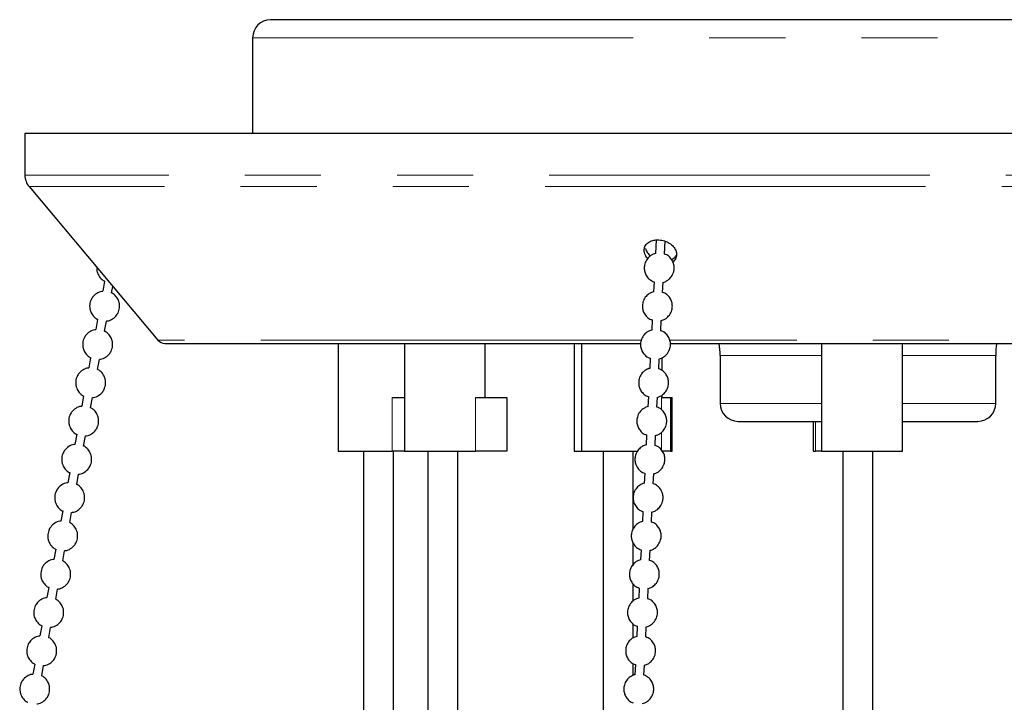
# Model space of a CAD drawing. Header units: millimetres. Extents: x 313 to 1951, y 543 to 2760.
# Tile 38 of 64: x 546 to 710, y 2519 to 2633. Entities that reach past the tile are written whole.
import ezdxf

# ---------------------------------------------------------------- set-up
doc = ezdxf.new("R2010")
doc.units = ezdxf.units.MM
doc.header["$LTSCALE"] = 10
doc.linetypes.add('PHANTOM', pattern=[12.7, 6.35, -1.27, 1.27, -1.27, 1.27, -1.27])

msp = doc.modelspace()

# ---------------------------------------------------------------- linework, layer by layer
at = {"color": 7, "linetype": 'Continuous', "lineweight": 25}
for p, q in [((584.41, 2629.94), (584.41, 2613.94)), ((546.41, 2613.94), (546.41, 2607.03)), ((824.41, 2613.94), (546.41, 2613.94)), ((547.11, 2605.1), (568.61, 2579.48)), ((651.73, 2596.2), (651.62, 2593.92)), ((653.12, 2593.84), (653.22, 2595.97)), ((559.71, 2589.33), (559.4, 2587.63)), ((560.88, 2587.36), (561.08, 2588.46)), ((651.39, 2589.24), (651.31, 2587.53)), ((652.81, 2587.45), (652.89, 2589.16)), ((558.54, 2582.94), (558.23, 2581.24)), ((651.08, 2582.85), (651, 2581.14)), ((559.71, 2580.97), (560.02, 2582.67)), ((652.5, 2581.06), (652.58, 2582.77)), ((598.66, 2578.94), (598.66, 2560.94)), ((609.73, 2578.94), (609.73, 2560.94)), ((623.23, 2569.94), (623.23, 2578.94)), ((638.05, 2578.94), (638.05, 2560.94)), ((639.26, 2578.94), (639.26, 2560.94)), ((679.36, 2578.94), (679.36, 2560.94)), ((692.86, 2560.94), (692.86, 2578.94)), ((557.38, 2576.55), (557.07, 2574.85)), ((558.54, 2574.58), (558.85, 2576.28)), ((650.77, 2576.46), (650.69, 2574.76)), ((652.19, 2574.68), (652.27, 2576.38)), ((652.76, 2574.38), (652.76, 2576.54)), ((662.41, 2576.94), (662.41, 2568.94)), ((708.41, 2568.94), (708.41, 2576.94)), ((556.21, 2570.17), (555.9, 2568.47)), ((557.38, 2568.2), (557.69, 2569.9)), ((607.67, 2569.94), (609.73, 2569.94)), ((621.61, 2569.94), (626.84, 2569.94)), ((626.84, 2569.94), (626.84, 2560.94)), ((650.46, 2570.07), (650.38, 2568.37)), ((651.88, 2568.29), (651.96, 2570)), ((652.65, 2569.94), (654.11, 2569.94)), ((652.76, 2569.94), (652.76, 2570.33)), ((654.11, 2569.94), (654.44, 2569.94)), ((654.11, 2569.94), (654.11, 2560.94)), ((654.44, 2560.94), (654.44, 2569.94)), ((677.96, 2565.94), (677.96, 2560.94)), ((555.05, 2563.78), (554.74, 2562.08)), ((556.21, 2561.81), (556.52, 2563.51)), ((650.15, 2563.69), (650.07, 2561.98)), ((651.57, 2561.9), (651.65, 2563.61)), ((598.66, 2560.94), (607.67, 2560.94)), ((602.91, 2560.94), (602.91, 2151.05)), ((609.73, 2560.94), (607.67, 2560.94)), ((607.91, 2151.05), (607.91, 2560.94)), ((609.73, 2560.94), (621.61, 2560.94)), ((613.63, 2560.94), (613.63, 2151.05)), ((618.63, 2151.06), (618.63, 2560.94)), ((626.84, 2560.94), (621.61, 2560.94)), ((638.05, 2560.94), (639.26, 2560.94)), ((639.26, 2560.94), (648.68, 2560.94)), ((642.91, 2560.94), (642.91, 2445.71)), ((647.91, 2547.98), (647.91, 2560.94)), ((654.11, 2560.94), (652.65, 2560.94)), ((654.11, 2560.94), (654.44, 2560.94)), ((677.96, 2560.94), (678.35, 2560.94)), ((679.36, 2560.94), (678.35, 2560.94)), ((679.36, 2560.94), (692.86, 2560.94)), ((682.91, 2560.94), (682.91, 2151.12)), ((687.91, 2151.12), (687.91, 2560.94)), ((553.88, 2557.39), (553.57, 2555.69)), ((555.05, 2555.42), (555.36, 2557.12)), ((649.84, 2557.3), (649.76, 2555.59)), ((651.26, 2555.52), (651.34, 2557.22)), ((552.72, 2551.01), (552.4, 2549.31)), ((553.88, 2549.04), (554.19, 2550.74)), ((649.53, 2550.91), (649.45, 2549.21)), ((650.95, 2549.13), (651.03, 2550.83)), ((647.91, 2541.86), (647.91, 2545.65)), ((551.55, 2544.62), (551.24, 2542.92)), ((552.71, 2542.65), (553.03, 2544.35)), ((649.22, 2544.53), (649.14, 2542.82)), ((650.64, 2542.74), (650.72, 2544.45)), ((647.91, 2535.99), (647.91, 2538.78)), ((550.38, 2538.23), (550.07, 2536.53)), ((551.55, 2536.26), (551.86, 2537.96)), ((648.91, 2538.14), (648.83, 2536.43)), ((650.33, 2536.35), (650.41, 2538.06)), ((647.91, 2529.82), (647.91, 2532.14)), ((549.22, 2531.84), (548.91, 2530.14)), ((550.38, 2529.87), (550.69, 2531.58)), ((648.6, 2531.75), (648.52, 2530.05)), ((650.02, 2529.97), (650.1, 2531.67)), ((548.05, 2525.46), (547.74, 2523.76)), ((647.91, 2523.59), (647.91, 2525.5)), ((648.29, 2525.36), (648.21, 2523.66)), ((549.22, 2523.49), (549.53, 2525.19)), ((649.71, 2523.58), (649.79, 2525.29))]:
    msp.add_line(p, q, dxfattribs=at)
at = {"color": 250, "linetype": 'PHANTOM', "lineweight": 18}
for p, q in [((584.41, 2629.94), (786.41, 2629.94)), ((824.41, 2607.03), (546.41, 2607.03)), ((823.71, 2605.1), (547.11, 2605.1)), ((649.25, 2579.48), (568.61, 2579.48)), ((802.2, 2579.48), (653.96, 2579.48)), ((679.36, 2576.94), (662.41, 2576.94)), ((708.41, 2576.94), (692.86, 2576.94)), ((607.67, 2560.94), (607.67, 2569.94)), ((621.61, 2560.94), (621.61, 2569.94)), ((652.65, 2567.83), (652.65, 2569.94)), ((662.41, 2568.94), (679.36, 2568.94)), ((692.86, 2568.94), (708.41, 2568.94)), ((678.35, 2560.94), (678.35, 2565.94)), ((652.65, 2560.94), (652.65, 2564.13))]:
    msp.add_line(p, q, dxfattribs=at)
at = {"color": 7, "linetype": 'Continuous', "lineweight": 25}
for centre, radius, start, end in [((587.41, 2629.94), 3, 90, 180), ((549.41, 2607.03), 3, 180, 220), ((569.76, 2580.44), 1.5, 220, 270), ((650.41, 2576.94), 12, 0, 9.6196), ((720.41, 2576.94), 12, 170.3327, 180), ((665.41, 2568.94), 3, 180, 270), ((705.41, 2568.94), 3, 270, 0)]:
    msp.add_arc(centre, radius, start, end, dxfattribs=at)
for points, knots in [([(711.1, 2632.94), (708.25, 2632.94), (702.44, 2632.94), (693.38, 2632.94), (684.01, 2632.94), (674.4, 2632.94), (664.71, 2632.94), (655.08, 2632.94), (645.66, 2632.94), (636.62, 2632.94), (628.09, 2632.94), (620.22, 2632.94), (613.11, 2632.94), (606.84, 2632.94), (601.47, 2632.94), (597, 2632.94), (593.43, 2632.94), (590.7, 2632.94), (588.77, 2632.94), (587.59, 2632.94), (587.5, 2632.94), (587.46, 2632.94)], [0, 0, 0, 0, 0.049007, 0.099663, 0.151825, 0.20531, 0.259905, 0.315361, 0.371407, 0.427752, 0.484098, 0.540144, 0.5956, 0.650194, 0.70368, 0.755841, 0.806498, 0.855505, 0.904512, 0.955168, 1, 1, 1, 1]), ([(650.42, 2593.02), (650.24, 2593.23), (649.95, 2593.58), (649.74, 2594.19), (649.72, 2594.81), (650.02, 2595.44), (650.58, 2595.92), (651.28, 2596.18), (651.78, 2596.21), (651.98, 2596.22)], [0, 0, 0, 0, 0.15623, 0.25423, 0.412947, 0.571663, 0.730392, 0.889131, 1, 1, 1, 1]), ([(651.98, 2596.22), (652.29, 2596.2), (652.9, 2596.15), (653.77, 2595.8), (654.49, 2595.27), (654.98, 2594.6), (655.19, 2593.88), (655.06, 2593.2), (654.82, 2592.74), (654.56, 2592.58), (654.53, 2592.56)], [0, 0, 0, 0, 0.139817, 0.279633, 0.419461, 0.559296, 0.699119, 0.838929, 0.978745, 1, 1, 1, 1]), ([(649.98, 2594.75), (650.06, 2594.51), (650.21, 2594.07), (650.59, 2593.7), (650.77, 2593.54)], [0, 0, 0, 0, 0.5473079, 1, 1, 1, 1]), ([(651.62, 2593.94), (651.5, 2593.91), (651.21, 2593.83), (650.72, 2593.54), (650.18, 2593.02), (649.87, 2592.38), (649.75, 2591.75), (649.75, 2591.18), (649.94, 2590.5), (650.36, 2589.86), (650.87, 2589.39), (651.26, 2589.27), (651.39, 2589.24)], [0, 0, 0, 0, 0.0587558, 0.1445643, 0.2691456, 0.4121233, 0.4724766, 0.5735698, 0.6823896, 0.8033466, 0.9358575, 1, 1, 1, 1]), ([(654.27, 2590.06), (654.43, 2590.32), (654.65, 2590.69), (654.76, 2591.32), (654.76, 2591.89), (654.57, 2592.57), (654.16, 2593.21), (653.65, 2593.68), (653.25, 2593.8), (653.12, 2593.84)], [0, 0, 0, 0, 0.195631, 0.27821, 0.416532, 0.565426, 0.730927, 0.912236, 1, 1, 1, 1]), ([(654.29, 2592.95), (654.41, 2593), (654.77, 2593.15), (654.96, 2593.43), (655.09, 2593.61)], [0, 0, 0, 0, 0.353099, 1, 1, 1, 1]), ([(558.42, 2591.63), (558.4, 2591.46), (558.38, 2591.11), (558.57, 2590.51), (558.96, 2589.88), (559.39, 2589.44), (559.69, 2589.34), (559.71, 2589.34)], [0, 0, 0, 0, 0.182557, 0.371373, 0.665427, 0.974344, 1, 1, 1, 1]), ([(652.89, 2589.13), (653.01, 2589.17), (653.3, 2589.24), (653.8, 2589.53), (654.1, 2589.86), (654.27, 2590.06)], [0, 0, 0, 0, 0.218305, 0.537123, 1, 1, 1, 1]), ([(559.4, 2587.6), (559.34, 2587.61), (558.98, 2587.61), (558.35, 2587.29), (557.73, 2586.74), (557.39, 2586.14), (557.2, 2585.49), (557.19, 2584.85), (557.4, 2584.12), (557.79, 2583.5), (558.23, 2583.06), (558.52, 2582.96), (558.55, 2582.95)], [0, 0, 0, 0, 0.027677, 0.170581, 0.318666, 0.420799, 0.494797, 0.637545, 0.721266, 0.85165, 0.988624, 1, 1, 1, 1]), ([(562.16, 2584.67), (562.19, 2584.97), (562.23, 2585.45), (562.02, 2586.18), (561.63, 2586.8), (561.19, 2587.24), (560.9, 2587.34), (560.87, 2587.35)], [0, 0, 0, 0, 0.282556, 0.448274, 0.706356, 0.977482, 1, 1, 1, 1]), ([(651.31, 2587.55), (651.19, 2587.52), (650.9, 2587.45), (650.41, 2587.15), (649.87, 2586.63), (649.56, 2585.99), (649.44, 2585.37), (649.44, 2584.79), (649.63, 2584.11), (650.05, 2583.47), (650.56, 2583), (650.95, 2582.89), (651.08, 2582.85)], [0, 0, 0, 0, 0.058756, 0.144564, 0.269146, 0.412123, 0.472477, 0.57357, 0.68239, 0.803347, 0.935857, 1, 1, 1, 1]), ([(653.96, 2583.67), (654.12, 2583.93), (654.33, 2584.3), (654.45, 2584.93), (654.45, 2585.51), (654.26, 2586.19), (653.85, 2586.83), (653.34, 2587.3), (652.94, 2587.41), (652.81, 2587.45)], [0, 0, 0, 0, 0.195631, 0.27821, 0.416532, 0.565426, 0.730927, 0.912236, 1, 1, 1, 1]), ([(560.02, 2582.69), (560.08, 2582.69), (560.44, 2582.69), (561.07, 2583), (561.69, 2583.56), (562.03, 2584.16), (562.13, 2584.52), (562.16, 2584.67)], [0, 0, 0, 0, 0.055937, 0.344751, 0.644035, 0.850449, 1, 1, 1, 1]), ([(652.58, 2582.75), (652.7, 2582.78), (652.99, 2582.85), (653.49, 2583.14), (653.79, 2583.47), (653.96, 2583.67)], [0, 0, 0, 0, 0.218305, 0.537123, 1, 1, 1, 1]), ([(558.23, 2581.22), (558.17, 2581.22), (557.81, 2581.22), (557.18, 2580.91), (556.56, 2580.36), (556.23, 2579.75), (556.04, 2579.11), (556.03, 2578.46), (556.23, 2577.73), (556.63, 2577.11), (557.06, 2576.67), (557.36, 2576.57), (557.38, 2576.56)], [0, 0, 0, 0, 0.027677, 0.170581, 0.318666, 0.420799, 0.494797, 0.637545, 0.721266, 0.85165, 0.988624, 1, 1, 1, 1]), ([(561, 2578.28), (561.03, 2578.58), (561.07, 2579.06), (560.86, 2579.79), (560.46, 2580.41), (560.03, 2580.85), (559.73, 2580.95), (559.71, 2580.96)], [0, 0, 0, 0, 0.282556, 0.448274, 0.706356, 0.977482, 1, 1, 1, 1]), ([(651, 2581.16), (650.88, 2581.13), (650.59, 2581.06), (650.1, 2580.76), (649.56, 2580.24), (649.25, 2579.61), (649.13, 2578.98), (649.13, 2578.41), (649.32, 2577.73), (649.74, 2577.09), (650.25, 2576.62), (650.64, 2576.5), (650.77, 2576.46)], [0, 0, 0, 0, 0.058756, 0.144564, 0.269146, 0.412123, 0.472477, 0.57357, 0.68239, 0.803347, 0.935857, 1, 1, 1, 1]), ([(653.65, 2577.28), (653.81, 2577.54), (654.02, 2577.92), (654.14, 2578.55), (654.14, 2579.12), (653.95, 2579.8), (653.54, 2580.44), (653.03, 2580.91), (652.63, 2581.03), (652.5, 2581.06)], [0, 0, 0, 0, 0.195631, 0.27821, 0.416532, 0.565426, 0.730927, 0.912236, 1, 1, 1, 1]), ([(558.86, 2576.31), (558.92, 2576.31), (559.28, 2576.3), (559.91, 2576.62), (560.53, 2577.17), (560.87, 2577.77), (560.96, 2578.13), (561, 2578.28)], [0, 0, 0, 0, 0.055937, 0.3447508, 0.6440353, 0.8504493, 1, 1, 1, 1]), ([(569.83, 2578.94), (569.88, 2578.94), (569.98, 2578.94), (571.37, 2578.94), (573.65, 2578.94), (576.87, 2578.94), (581.08, 2578.94), (586.35, 2578.94), (592.7, 2578.94), (600.1, 2578.94), (608.49, 2578.94), (617.77, 2578.94), (627.84, 2578.94), (638.3, 2578.94), (645.61, 2578.94), (649.15, 2578.94)], [0, 0, 0, 0, 0.065755, 0.140053, 0.211931, 0.28381, 0.358108, 0.434613, 0.51306, 0.593134, 0.674471, 0.756674, 0.839316, 0.921959, 1, 1, 1, 1]), ([(654.11, 2578.94), (655.16, 2578.94), (658.7, 2578.94), (664.84, 2578.94), (673.7, 2578.94), (683.76, 2578.94), (694.82, 2578.94), (705.5, 2578.94), (712.36, 2578.94), (715.73, 2578.94)], [0, 0, 0, 0, 0.05248, 0.177378, 0.301266, 0.483293, 0.660815, 0.833215, 1, 1, 1, 1]), ([(652.27, 2576.36), (652.39, 2576.39), (652.68, 2576.47), (653.18, 2576.76), (653.48, 2577.09), (653.65, 2577.28)], [0, 0, 0, 0, 0.218305, 0.537123, 1, 1, 1, 1]), ([(557.06, 2574.83), (557.01, 2574.83), (556.65, 2574.83), (556.02, 2574.52), (555.39, 2573.97), (555.06, 2573.36), (554.87, 2572.72), (554.86, 2572.07), (555.06, 2571.35), (555.46, 2570.72), (555.9, 2570.28), (556.19, 2570.18), (556.21, 2570.18)], [0, 0, 0, 0, 0.0276774, 0.1705815, 0.3186664, 0.4207994, 0.4947965, 0.6375448, 0.721266, 0.8516498, 0.9886239, 1, 1, 1, 1]), ([(650.69, 2574.78), (650.57, 2574.75), (650.28, 2574.67), (649.79, 2574.38), (649.25, 2573.85), (648.94, 2573.22), (648.82, 2572.59), (648.82, 2572.02), (649.01, 2571.34), (649.43, 2570.7), (649.93, 2570.23), (650.33, 2570.11), (650.46, 2570.07)], [0, 0, 0, 0, 0.058756, 0.144564, 0.269146, 0.412123, 0.472477, 0.57357, 0.68239, 0.803347, 0.935857, 1, 1, 1, 1]), ([(653.34, 2570.9), (653.49, 2571.16), (653.71, 2571.53), (653.83, 2572.16), (653.83, 2572.73), (653.64, 2573.41), (653.23, 2574.05), (652.72, 2574.52), (652.32, 2574.64), (652.19, 2574.68)], [0, 0, 0, 0, 0.195631, 0.27821, 0.416532, 0.565426, 0.730927, 0.912236, 1, 1, 1, 1]), ([(559.83, 2571.9), (559.86, 2572.2), (559.9, 2572.68), (559.69, 2573.41), (559.3, 2574.03), (558.86, 2574.47), (558.56, 2574.57), (558.54, 2574.57)], [0, 0, 0, 0, 0.282556, 0.448274, 0.706356, 0.977482, 1, 1, 1, 1]), ([(557.69, 2569.92), (557.75, 2569.92), (558.11, 2569.92), (558.74, 2570.23), (559.36, 2570.78), (559.7, 2571.39), (559.79, 2571.75), (559.83, 2571.9)], [0, 0, 0, 0, 0.055937, 0.344751, 0.644035, 0.850449, 1, 1, 1, 1]), ([(651.85, 2569.94), (652.01, 2569.98), (652.34, 2570.06), (652.87, 2570.37), (653.17, 2570.7), (653.34, 2570.9)], [0, 0, 0, 0, 0.2678943, 0.566487, 1, 1, 1, 1]), ([(555.9, 2568.44), (555.84, 2568.44), (555.48, 2568.45), (554.85, 2568.13), (554.23, 2567.58), (553.89, 2566.98), (553.7, 2566.33), (553.7, 2565.69), (553.9, 2564.96), (554.3, 2564.34), (554.73, 2563.9), (555.03, 2563.8), (555.05, 2563.79)], [0, 0, 0, 0, 0.027677, 0.170581, 0.318666, 0.420799, 0.494797, 0.637545, 0.721266, 0.85165, 0.988624, 1, 1, 1, 1]), ([(558.67, 2565.51), (558.69, 2565.81), (558.74, 2566.29), (558.52, 2567.02), (558.13, 2567.64), (557.69, 2568.08), (557.4, 2568.18), (557.38, 2568.19)], [0, 0, 0, 0, 0.282556, 0.448274, 0.706356, 0.977482, 1, 1, 1, 1]), ([(650.43, 2568.4), (650.29, 2568.37), (649.98, 2568.29), (649.48, 2567.99), (648.94, 2567.47), (648.63, 2566.83), (648.51, 2566.2), (648.51, 2565.63), (648.7, 2564.95), (649.11, 2564.31), (649.62, 2563.84), (650.02, 2563.73), (650.15, 2563.69)], [0, 0, 0, 0, 0.065751, 0.150922, 0.274577, 0.416492, 0.476397, 0.576739, 0.68475, 0.804808, 0.936334, 1, 1, 1, 1]), ([(653.03, 2564.51), (653.18, 2564.77), (653.4, 2565.14), (653.52, 2565.77), (653.52, 2566.34), (653.33, 2567.02), (652.92, 2567.67), (652.41, 2568.14), (652.01, 2568.25), (651.88, 2568.29)], [0, 0, 0, 0, 0.195631, 0.27821, 0.416532, 0.565426, 0.730927, 0.912236, 1, 1, 1, 1]), ([(556.53, 2563.53), (556.59, 2563.53), (556.94, 2563.53), (557.58, 2563.84), (558.19, 2564.4), (558.54, 2565), (558.63, 2565.36), (558.67, 2565.51)], [0, 0, 0, 0, 0.055937, 0.344751, 0.644035, 0.850449, 1, 1, 1, 1]), ([(665.43, 2565.94), (665.43, 2565.94), (665.43, 2565.94), (665.74, 2565.94), (666.54, 2565.94), (667.73, 2565.94), (668.31, 2565.94)], [0, 0, 0, 0, 0.123132, 0.308652, 0.664378, 1, 1, 1, 1]), ([(668.31, 2565.94), (668.99, 2565.94), (670.41, 2565.94), (673.3, 2565.94), (676.32, 2565.94), (678.48, 2565.94), (679.36, 2565.94)], [0, 0, 0, 0, 0.255365, 0.526026, 0.807939, 1, 1, 1, 1]), ([(692.86, 2565.94), (693.85, 2565.94), (695.96, 2565.94), (698.84, 2565.94), (701.48, 2565.94), (703.59, 2565.94), (704.95, 2565.94), (705.43, 2565.94), (705.39, 2565.94), (705.38, 2565.94)], [0, 0, 0, 0, 0.1369485, 0.2909442, 0.4541641, 0.6241698, 0.7977832, 0.9713966, 1, 1, 1, 1]), ([(651.65, 2563.59), (651.77, 2563.62), (652.06, 2563.69), (652.56, 2563.98), (652.86, 2564.31), (653.03, 2564.51)], [0, 0, 0, 0, 0.218305, 0.537123, 1, 1, 1, 1]), ([(554.73, 2562.06), (554.67, 2562.06), (554.32, 2562.06), (553.68, 2561.75), (553.06, 2561.19), (552.73, 2560.59), (552.54, 2559.95), (552.53, 2559.3), (552.73, 2558.57), (553.13, 2557.95), (553.56, 2557.51), (553.86, 2557.41), (553.88, 2557.4)], [0, 0, 0, 0, 0.027677, 0.170581, 0.318666, 0.420799, 0.494797, 0.637545, 0.721266, 0.85165, 0.988624, 1, 1, 1, 1]), ([(557.5, 2559.12), (557.53, 2559.42), (557.57, 2559.9), (557.36, 2560.63), (556.96, 2561.25), (556.53, 2561.69), (556.23, 2561.79), (556.21, 2561.8)], [0, 0, 0, 0, 0.282556, 0.448274, 0.706356, 0.977482, 1, 1, 1, 1]), ([(650.07, 2562), (649.95, 2561.97), (649.66, 2561.9), (649.17, 2561.6), (648.63, 2561.08), (648.32, 2560.45), (648.2, 2559.82), (648.2, 2559.24), (648.39, 2558.57), (648.8, 2557.92), (649.31, 2557.45), (649.71, 2557.34), (649.84, 2557.3)], [0, 0, 0, 0, 0.058756, 0.144564, 0.269146, 0.412123, 0.472477, 0.57357, 0.68239, 0.803347, 0.935857, 1, 1, 1, 1]), ([(652.72, 2558.12), (652.87, 2558.38), (653.09, 2558.75), (653.21, 2559.39), (653.21, 2559.96), (653.02, 2560.64), (652.61, 2561.28), (652.1, 2561.75), (651.7, 2561.86), (651.57, 2561.9)], [0, 0, 0, 0, 0.195631, 0.27821, 0.416532, 0.565426, 0.730927, 0.912236, 1, 1, 1, 1]), ([(555.36, 2557.15), (555.42, 2557.15), (555.78, 2557.14), (556.41, 2557.46), (557.03, 2558.01), (557.37, 2558.61), (557.46, 2558.97), (557.5, 2559.12)], [0, 0, 0, 0, 0.055937, 0.3447508, 0.6440353, 0.8504493, 1, 1, 1, 1]), ([(651.34, 2557.2), (651.46, 2557.23), (651.75, 2557.31), (652.25, 2557.59), (652.55, 2557.93), (652.72, 2558.12)], [0, 0, 0, 0, 0.2183049, 0.5371229, 1, 1, 1, 1]), ([(553.57, 2555.67), (553.51, 2555.67), (553.15, 2555.67), (552.52, 2555.36), (551.9, 2554.81), (551.56, 2554.2), (551.37, 2553.56), (551.36, 2552.91), (551.57, 2552.18), (551.96, 2551.56), (552.4, 2551.12), (552.69, 2551.02), (552.72, 2551.01)], [0, 0, 0, 0, 0.0276774, 0.1705815, 0.3186664, 0.4207994, 0.4947965, 0.6375448, 0.721266, 0.8516498, 0.9886239, 1, 1, 1, 1]), ([(556.33, 2552.73), (556.36, 2553.04), (556.41, 2553.51), (556.19, 2554.25), (555.8, 2554.87), (555.36, 2555.31), (555.07, 2555.41), (555.04, 2555.41)], [0, 0, 0, 0, 0.282556, 0.448274, 0.706356, 0.977482, 1, 1, 1, 1]), ([(649.76, 2555.62), (649.64, 2555.59), (649.35, 2555.51), (648.86, 2555.22), (648.32, 2554.69), (648.01, 2554.06), (647.89, 2553.43), (647.89, 2552.86), (648.08, 2552.18), (648.49, 2551.54), (649, 2551.07), (649.4, 2550.95), (649.53, 2550.91)], [0, 0, 0, 0, 0.0587558, 0.1445643, 0.2691456, 0.4121233, 0.4724766, 0.5735698, 0.6823896, 0.8033466, 0.9358575, 1, 1, 1, 1]), ([(652.41, 2551.73), (652.56, 2552), (652.78, 2552.37), (652.9, 2553), (652.9, 2553.57), (652.71, 2554.25), (652.3, 2554.89), (651.79, 2555.36), (651.39, 2555.48), (651.26, 2555.52)], [0, 0, 0, 0, 0.195631, 0.27821, 0.416532, 0.565426, 0.730927, 0.912236, 1, 1, 1, 1]), ([(554.2, 2550.76), (554.25, 2550.76), (554.61, 2550.76), (555.24, 2551.07), (555.86, 2551.62), (556.21, 2552.23), (556.3, 2552.58), (556.33, 2552.73)], [0, 0, 0, 0, 0.055937, 0.344751, 0.644035, 0.850449, 1, 1, 1, 1]), ([(651.03, 2550.81), (651.15, 2550.84), (651.44, 2550.92), (651.94, 2551.21), (652.24, 2551.54), (652.41, 2551.73)], [0, 0, 0, 0, 0.218305, 0.537123, 1, 1, 1, 1]), ([(552.4, 2549.28), (552.34, 2549.28), (551.98, 2549.29), (551.35, 2548.97), (550.73, 2548.42), (550.4, 2547.82), (550.21, 2547.17), (550.2, 2546.53), (550.4, 2545.8), (550.8, 2545.18), (551.23, 2544.74), (551.53, 2544.64), (551.55, 2544.63)], [0, 0, 0, 0, 0.027677, 0.170581, 0.318666, 0.420799, 0.494797, 0.637545, 0.721266, 0.85165, 0.988624, 1, 1, 1, 1]), ([(555.17, 2546.35), (555.2, 2546.65), (555.24, 2547.13), (555.03, 2547.86), (554.63, 2548.48), (554.2, 2548.92), (553.9, 2549.02), (553.88, 2549.03)], [0, 0, 0, 0, 0.282556, 0.448274, 0.706356, 0.977482, 1, 1, 1, 1]), ([(649.45, 2549.23), (649.33, 2549.2), (649.04, 2549.12), (648.55, 2548.83), (648.01, 2548.31), (647.7, 2547.67), (647.58, 2547.04), (647.58, 2546.47), (647.77, 2545.79), (648.18, 2545.15), (648.69, 2544.68), (649.09, 2544.56), (649.22, 2544.53)], [0, 0, 0, 0, 0.058756, 0.144564, 0.269146, 0.412123, 0.472477, 0.57357, 0.68239, 0.803347, 0.935857, 1, 1, 1, 1]), ([(652.1, 2545.35), (652.25, 2545.61), (652.47, 2545.98), (652.59, 2546.61), (652.59, 2547.18), (652.4, 2547.86), (651.99, 2548.5), (651.48, 2548.97), (651.08, 2549.09), (650.95, 2549.13)], [0, 0, 0, 0, 0.195631, 0.27821, 0.416532, 0.565426, 0.730927, 0.912236, 1, 1, 1, 1]), ([(553.03, 2544.37), (553.09, 2544.37), (553.45, 2544.37), (554.08, 2544.68), (554.7, 2545.24), (555.04, 2545.84), (555.13, 2546.2), (555.17, 2546.35)], [0, 0, 0, 0, 0.055937, 0.344751, 0.644035, 0.850449, 1, 1, 1, 1]), ([(650.72, 2544.43), (650.84, 2544.46), (651.13, 2544.53), (651.63, 2544.82), (651.93, 2545.15), (652.1, 2545.35)], [0, 0, 0, 0, 0.2183049, 0.5371229, 1, 1, 1, 1]), ([(551.23, 2542.9), (551.18, 2542.9), (550.82, 2542.9), (550.19, 2542.58), (549.56, 2542.03), (549.23, 2541.43), (549.04, 2540.78), (549.03, 2540.14), (549.24, 2539.41), (549.63, 2538.79), (550.07, 2538.35), (550.36, 2538.25), (550.39, 2538.24)], [0, 0, 0, 0, 0.027677, 0.170581, 0.318666, 0.420799, 0.494797, 0.637545, 0.721266, 0.85165, 0.988624, 1, 1, 1, 1]), ([(554, 2539.96), (554.03, 2540.26), (554.07, 2540.74), (553.86, 2541.47), (553.47, 2542.09), (553.03, 2542.53), (552.74, 2542.63), (552.71, 2542.64)], [0, 0, 0, 0, 0.282556, 0.448274, 0.706356, 0.977482, 1, 1, 1, 1]), ([(649.14, 2542.84), (649.02, 2542.81), (648.73, 2542.74), (648.24, 2542.44), (647.7, 2541.92), (647.39, 2541.28), (647.27, 2540.66), (647.27, 2540.08), (647.46, 2539.4), (647.87, 2538.76), (648.38, 2538.29), (648.78, 2538.18), (648.91, 2538.14)], [0, 0, 0, 0, 0.058756, 0.144564, 0.269146, 0.412123, 0.472477, 0.57357, 0.68239, 0.803347, 0.935857, 1, 1, 1, 1]), ([(651.79, 2538.96), (651.94, 2539.22), (652.16, 2539.59), (652.28, 2540.23), (652.28, 2540.8), (652.09, 2541.48), (651.68, 2542.12), (651.17, 2542.59), (650.77, 2542.7), (650.64, 2542.74)], [0, 0, 0, 0, 0.195631, 0.27821, 0.416532, 0.565426, 0.730927, 0.912236, 1, 1, 1, 1]), ([(551.86, 2537.99), (551.92, 2537.98), (552.28, 2537.98), (552.91, 2538.3), (553.53, 2538.85), (553.87, 2539.45), (553.96, 2539.81), (554, 2539.96)], [0, 0, 0, 0, 0.055937, 0.344751, 0.644035, 0.850449, 1, 1, 1, 1]), ([(650.41, 2538.04), (650.53, 2538.07), (650.82, 2538.15), (651.32, 2538.43), (651.61, 2538.76), (651.79, 2538.96)], [0, 0, 0, 0, 0.218305, 0.537123, 1, 1, 1, 1]), ([(550.07, 2536.51), (550.01, 2536.51), (549.65, 2536.51), (549.02, 2536.2), (548.4, 2535.65), (548.06, 2535.04), (547.87, 2534.4), (547.87, 2533.75), (548.07, 2533.02), (548.47, 2532.4), (548.9, 2531.96), (549.2, 2531.86), (549.22, 2531.85)], [0, 0, 0, 0, 0.0276774, 0.1705815, 0.3186664, 0.4207994, 0.4947965, 0.6375448, 0.721266, 0.8516498, 0.9886239, 1, 1, 1, 1]), ([(552.84, 2533.57), (552.86, 2533.87), (552.91, 2534.35), (552.69, 2535.08), (552.3, 2535.7), (551.87, 2536.15), (551.57, 2536.24), (551.55, 2536.25)], [0, 0, 0, 0, 0.282556, 0.4482738, 0.7063556, 0.9774822, 1, 1, 1, 1]), ([(648.83, 2536.46), (648.71, 2536.42), (648.42, 2536.35), (647.92, 2536.06), (647.39, 2535.53), (647.08, 2534.9), (646.96, 2534.27), (646.96, 2533.7), (647.15, 2533.02), (647.56, 2532.38), (648.07, 2531.91), (648.47, 2531.79), (648.6, 2531.75)], [0, 0, 0, 0, 0.058756, 0.144564, 0.269146, 0.412123, 0.472477, 0.57357, 0.68239, 0.803347, 0.935857, 1, 1, 1, 1]), ([(651.48, 2532.57), (651.63, 2532.83), (651.85, 2533.21), (651.97, 2533.84), (651.97, 2534.41), (651.78, 2535.09), (651.36, 2535.73), (650.86, 2536.2), (650.46, 2536.32), (650.33, 2536.35)], [0, 0, 0, 0, 0.195631, 0.27821, 0.416532, 0.565426, 0.730927, 0.912236, 1, 1, 1, 1]), ([(550.7, 2531.6), (550.76, 2531.6), (551.11, 2531.59), (551.75, 2531.91), (552.37, 2532.46), (552.71, 2533.06), (552.8, 2533.42), (552.84, 2533.57)], [0, 0, 0, 0, 0.055937, 0.344751, 0.644035, 0.850449, 1, 1, 1, 1]), ([(650.1, 2531.65), (650.22, 2531.68), (650.51, 2531.76), (651.01, 2532.05), (651.3, 2532.38), (651.48, 2532.57)], [0, 0, 0, 0, 0.218305, 0.537123, 1, 1, 1, 1]), ([(548.9, 2530.12), (548.85, 2530.12), (548.49, 2530.12), (547.85, 2529.81), (547.23, 2529.26), (546.9, 2528.65), (546.71, 2528.01), (546.7, 2527.36), (546.9, 2526.64), (547.3, 2526.01), (547.74, 2525.57), (548.03, 2525.47), (548.05, 2525.47)], [0, 0, 0, 0, 0.0276774, 0.1705815, 0.3186664, 0.4207994, 0.4947965, 0.6375448, 0.721266, 0.8516498, 0.9886239, 1, 1, 1, 1]), ([(551.67, 2527.19), (551.7, 2527.49), (551.74, 2527.97), (551.53, 2528.7), (551.14, 2529.32), (550.7, 2529.76), (550.4, 2529.86), (550.38, 2529.87)], [0, 0, 0, 0, 0.282556, 0.448274, 0.706356, 0.977482, 1, 1, 1, 1]), ([(648.52, 2530.07), (648.4, 2530.04), (648.11, 2529.96), (647.61, 2529.67), (647.08, 2529.15), (646.77, 2528.51), (646.65, 2527.88), (646.65, 2527.31), (646.84, 2526.63), (647.25, 2525.99), (647.76, 2525.52), (648.16, 2525.4), (648.29, 2525.36)], [0, 0, 0, 0, 0.058756, 0.144564, 0.269146, 0.412123, 0.472477, 0.57357, 0.68239, 0.803347, 0.935857, 1, 1, 1, 1]), ([(651.17, 2526.19), (651.32, 2526.45), (651.54, 2526.82), (651.66, 2527.45), (651.66, 2528.02), (651.47, 2528.7), (651.05, 2529.34), (650.54, 2529.81), (650.15, 2529.93), (650.02, 2529.97)], [0, 0, 0, 0, 0.195631, 0.27821, 0.416532, 0.565426, 0.730927, 0.912236, 1, 1, 1, 1]), ([(549.53, 2525.21), (549.59, 2525.21), (549.95, 2525.21), (550.58, 2525.52), (551.2, 2526.07), (551.54, 2526.68), (551.63, 2527.04), (551.67, 2527.19)], [0, 0, 0, 0, 0.055937, 0.3447508, 0.6440353, 0.8504493, 1, 1, 1, 1]), ([(649.79, 2525.26), (649.91, 2525.29), (650.2, 2525.37), (650.7, 2525.66), (650.99, 2525.99), (651.17, 2526.19)], [0, 0, 0, 0, 0.218305, 0.537123, 1, 1, 1, 1]), ([(547.74, 2523.73), (547.68, 2523.73), (547.32, 2523.74), (546.69, 2523.42), (546.07, 2522.87), (545.73, 2522.27), (545.54, 2521.62), (545.54, 2520.98), (545.74, 2520.25), (546.13, 2519.63), (546.57, 2519.19), (546.87, 2519.09), (546.89, 2519.08)], [0, 0, 0, 0, 0.027677, 0.170581, 0.318666, 0.420799, 0.494797, 0.637545, 0.721266, 0.85165, 0.988624, 1, 1, 1, 1]), ([(550.51, 2520.8), (550.53, 2521.1), (550.58, 2521.58), (550.36, 2522.31), (549.97, 2522.93), (549.53, 2523.37), (549.24, 2523.47), (549.22, 2523.48)], [0, 0, 0, 0, 0.282556, 0.4482738, 0.7063556, 0.9774822, 1, 1, 1, 1]), ([(648.21, 2523.68), (648.09, 2523.65), (647.8, 2523.57), (647.3, 2523.28), (646.77, 2522.76), (646.46, 2522.12), (646.34, 2521.5), (646.34, 2520.92), (646.53, 2520.24), (646.94, 2519.6), (647.43, 2519.15), (647.8, 2519.03), (647.91, 2519)], [0, 0, 0, 0, 0.059479, 0.146343, 0.272458, 0.417195, 0.478291, 0.580628, 0.690787, 0.813233, 0.947375, 1, 1, 1, 1]), ([(650.86, 2519.8), (651.01, 2520.06), (651.23, 2520.43), (651.35, 2521.06), (651.35, 2521.64), (651.16, 2522.31), (650.74, 2522.96), (650.23, 2523.43), (649.84, 2523.54), (649.71, 2523.58)], [0, 0, 0, 0, 0.195631, 0.27821, 0.416532, 0.565426, 0.730927, 0.912236, 1, 1, 1, 1]), ([(548.37, 2518.82), (548.42, 2518.82), (548.78, 2518.82), (549.42, 2519.13), (550.03, 2519.69), (550.38, 2520.29), (550.47, 2520.65), (550.51, 2520.8)], [0, 0, 0, 0, 0.055937, 0.344751, 0.644035, 0.850449, 1, 1, 1, 1]), ([(649.48, 2518.88), (649.6, 2518.91), (649.89, 2518.98), (650.39, 2519.27), (650.68, 2519.6), (650.86, 2519.8)], [0, 0, 0, 0, 0.218305, 0.537123, 1, 1, 1, 1])]:
    msp.add_open_spline(points, degree=3, knots=knots, dxfattribs=at)

doc.saveas('drawing.dxf')
